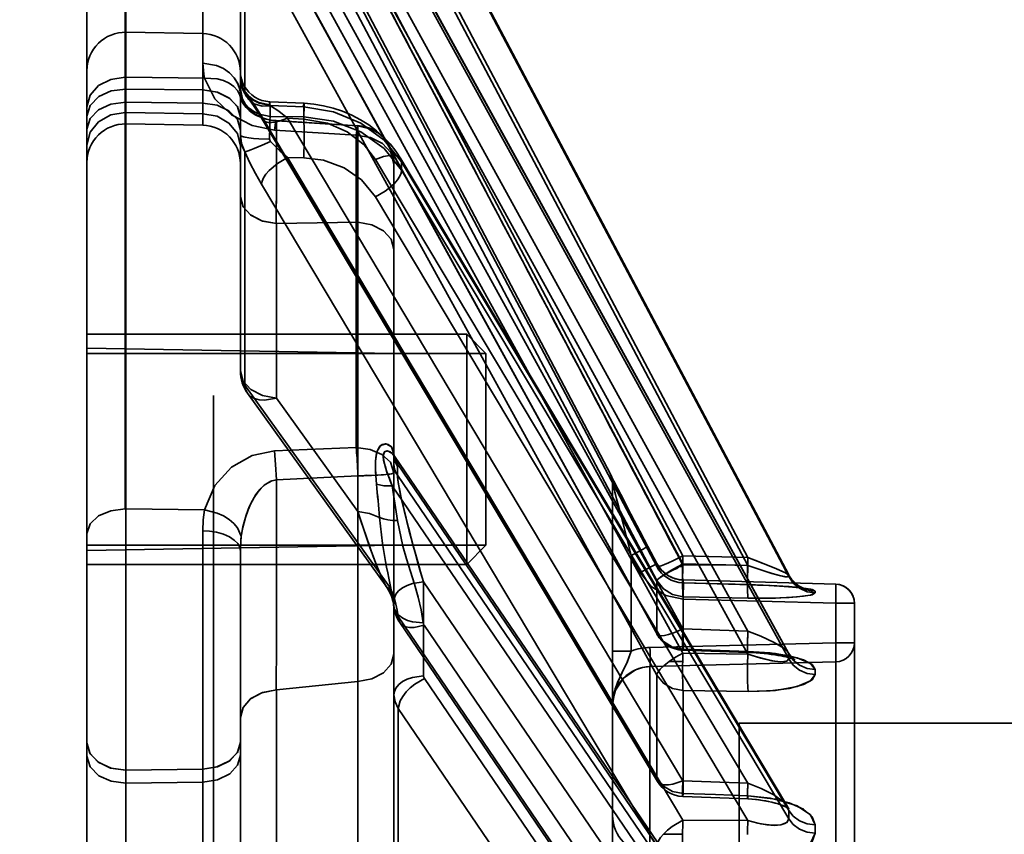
# Model space of a CAD drawing. Header units: millimetres. Extents: x -1465 to 393277, y -3788 to 454312.
# Tile 192 of 256: x 35711 to 35737, y 11097 to 11118. Entities that reach past the tile are written whole.
import ezdxf

# ---------------------------------------------------------------- set-up
doc = ezdxf.new("R2010")
doc.units = ezdxf.units.MM
doc.header["$XCLIPFRAME"] = 2
for name, color, linetype in [('AHU03-3-68634OBJ', 8, 'Continuous'), ('EC-MTR_250-0_7OBJ', 8, 'Continuous'), ('HEX_HEAD_SCR_M6X16OBJ', 8, 'Continuous')]:
    doc.layers.add(name, color=color, linetype=linetype)
picture_1 = doc.add_image_def('image3.bmp', size_in_pixel=(1540, 807))

msp = doc.modelspace()

# ---------------------------------------------------------------- linework, layer by layer
at = {"layer": 'AHU03-3-68634OBJ', "color": 8, "linetype": 'Continuous', "lineweight": 35, "ltscale": 100}
msp.add_line((35712.839, 10914.69), (35712.839, 11182.69), dxfattribs=at)
at = {"layer": 'EC-MTR_250-0_7OBJ', "color": 8, "linetype": 'Continuous', "lineweight": 35, "ltscale": 100}
for p, q in [((35713.839, 11105.121), (35713.839, 11125.035)), ((35713.857, 11105.121), (35713.857, 11125.035)), ((35715.857, 11115.118), (35715.857, 11125.08)), ((35726.482, 11106.028), (35716.954, 11124.13)), ((35712.839, 11124.095), (35712.839, 11099.02)), ((35716.839, 11115.332), (35716.839, 11124.077)), ((35718.069, 11123.385), (35728.369, 11103.899)), ((35717.311, 11123.251), (35727.69, 11103.619)), ((35717.389, 11123.106), (35727.689, 11103.621)), ((35718.069, 11123.171), (35728.369, 11103.686)), ((35717.389, 11122.738), (35727.689, 11103.253)), ((35731.126, 11103.405), (35721.039, 11122.477)), ((35721.039, 11122.477), (35731.127, 11103.401)), ((35721.04, 11122.429), (35731.127, 11103.356)), ((35720.36, 11122.196), (35730.062, 11103.851)), ((35720.36, 11121.994), (35730.062, 11103.649)), ((35717.389, 11120.615), (35727.689, 11101.877)), ((35717.396, 11120.588), (35727.696, 11101.852)), ((35718.069, 11120.728), (35728.369, 11101.991)), ((35716.954, 11115.985), (35716.954, 11120.384)), ((35718.069, 11120.096), (35728.369, 11101.359)), ((35717.389, 11119.524), (35727.689, 11100.788)), ((35720.36, 11119.573), (35730.062, 11101.934)), ((35731.117, 11101.379), (35721.033, 11119.713)), ((35721.04, 11119.684), (35731.127, 11101.344)), ((35721.04, 11119.55), (35731.127, 11101.21)), ((35720.36, 11118.975), (35730.062, 11101.335)), ((35715.857, 11117.509), (35713.857, 11117.544)), ((35715.857, 11116.039), (35715.858, 11117.509)), ((35713.857, 11116.372), (35715.902, 11116.345)), ((35715.857, 11116.039), (35713.857, 11116.064)), ((35713.857, 11115.724), (35715.857, 11115.699)), ((35717.602, 11115.734), (35718.5, 11115.692)), ((35713.857, 11115.451), (35715.857, 11115.421)), ((35717.611, 11115.639), (35718.49, 11115.598)), ((35717.611, 11115.352), (35717.611, 11115.639)), ((35718.49, 11115.339), (35718.49, 11115.598)), ((35713.857, 11115.153), (35715.857, 11115.118)), ((35716.839, 11114.992), (35716.839, 11115.332)), ((35717.389, 11115.359), (35727.689, 11098.09)), ((35717.409, 11115.282), (35727.71, 11098.015)), ((35717.611, 11115.352), (35718.49, 11115.339)), ((35719.903, 11115.108), (35717.772, 11115.24)), ((35717.776, 11115.236), (35719.903, 11115.108)), ((35718.069, 11115.302), (35718.49, 11115.282)), ((35718.069, 11115.302), (35728.369, 11098.034)), ((35716.839, 11108.716), (35716.839, 11114.992)), ((35717.729, 11114.995), (35719.857, 11114.865)), ((35719.857, 11106.723), (35719.857, 11114.865)), ((35716.954, 11108.347), (35716.954, 11114.426)), ((35721.019, 11114.247), (35720.889, 11114.444)), ((35718.069, 11114.276), (35718.49, 11114.27)), ((35718.069, 11114.276), (35728.369, 11097.008)), ((35720.36, 11114.226), (35730.062, 11097.97)), ((35720.839, 11106.522), (35720.839, 11114.113)), ((35731.096, 11097.362), (35721.019, 11114.246)), ((35721.04, 11114.165), (35731.127, 11097.263)), ((35721.04, 11113.947), (35721.04, 11114.165)), ((35721.04, 11113.947), (35731.127, 11097.045)), ((35717.389, 11113.588), (35727.689, 11096.322)), ((35720.36, 11113.255), (35730.062, 11096.998)), ((35719.903, 11112.592), (35717.777, 11112.557)), ((35717.777, 11112.557), (35719.903, 11112.592)), ((35719.902, 11105.05), (35719.903, 11112.592)), ((35717.777, 11108.01), (35717.777, 11112.557)), ((35720.839, 11109.172), (35712.839, 11109.312)), ((35716.954, 11108.347), (35720.724, 11103.091)), ((35716.139, 10981.556), (35716.139, 11108.076)), ((35717.027, 11108.133), (35720.652, 11103.081)), ((35719.902, 11105.049), (35717.777, 11108.01)), ((35717.729, 11106.631), (35719.857, 11106.723)), ((35720.839, 11106.529), (35720.839, 11106.526)), ((35720.841, 11106.522), (35720.839, 11106.527)), ((35720.839, 11106.285), (35720.839, 11106.522)), ((35720.854, 11106.497), (35720.845, 11106.512)), ((35731.057, 11091.513), (35720.854, 11106.498)), ((35720.839, 11096.256), (35720.839, 11106.285)), ((35720.929, 11106.293), (35731.127, 11091.316)), ((35720.931, 11106.234), (35720.931, 11105.997)), ((35717.776, 11105.881), (35719.903, 11105.985)), ((35720.931, 11105.997), (35731.127, 11091.023)), ((35726.482, 11106.028), (35726.482, 11106.019)), ((35726.496, 11105.989), (35726.496, 11105.99)), ((35726.507, 11105.967), (35726.501, 11105.979)), ((35726.524, 11105.932), (35726.507, 11105.967)), ((35726.575, 11105.832), (35726.524, 11105.932)), ((35720.795, 11105.723), (35730.062, 11092.112)), ((35726.539, 11105.795), (35726.539, 11101.417)), ((35726.681, 11105.626), (35726.568, 11105.847)), ((35726.827, 11105.345), (35726.671, 11105.645)), ((35726.89, 11105.223), (35726.827, 11105.345)), ((35726.958, 11105.092), (35726.89, 11105.223)), ((35713.857, 11105.121), (35715.902, 11105.098)), ((35713.857, 11095.561), (35713.857, 11105.121)), ((35727.016, 11104.981), (35726.958, 11105.092)), ((35726.972, 11105.065), (35726.958, 11105.092)), ((35727.092, 11104.834), (35727.016, 11104.981)), ((35727.174, 11104.678), (35727.092, 11104.834)), ((35727.28, 11104.476), (35727.174, 11104.678)), ((35715.857, 11104.553), (35715.857, 11057.533)), ((35727.415, 11104.219), (35727.28, 11104.476)), ((35727.298, 11104.441), (35727.28, 11104.476)), ((35720.839, 11104.172), (35712.839, 11104.033)), ((35727.689, 11103.696), (35727.415, 11104.219)), ((35727.689, 11103.696), (35727.456, 11104.141)), ((35727.689, 11103.696), (35727.456, 11104.14)), ((35716.839, 11104.021), (35716.839, 11099.044)), ((35727.026, 11103.908), (35727.26, 11103.463)), ((35727.026, 11101.417), (35727.026, 11103.908)), ((35730.062, 11103.851), (35728.369, 11103.899)), ((35727.738, 11103.616), (35727.689, 11103.696)), ((35727.689, 11103.621), (35727.689, 11103.696)), ((35727.796, 11103.541), (35727.737, 11103.617)), ((35728.368, 11103.622), (35728.251, 11103.622)), ((35728.369, 11103.686), (35730.062, 11103.649)), ((35727.26, 11103.463), (35727.259, 11103.464)), ((35727.863, 11103.474), (35727.795, 11103.543)), ((35727.936, 11103.416), (35727.862, 11103.475)), ((35728.017, 11103.365), (35727.936, 11103.416)), ((35731.198, 11103.292), (35731.16, 11103.347)), ((35720.653, 11103.08), (35720.701, 11103.005)), ((35721.611, 11103.216), (35730.062, 11090.805)), ((35721.611, 11100.769), (35721.611, 11103.216)), ((35727.689, 11101.877), (35727.689, 11103.253)), ((35728.193, 11103.295), (35728.102, 11103.325)), ((35728.284, 11103.276), (35728.191, 11103.295)), ((35728.377, 11103.268), (35728.283, 11103.276)), ((35728.375, 11103.193), (35730.15, 11103.142)), ((35728.376, 11103.194), (35728.376, 11103.267)), ((35730.069, 11103.146), (35728.376, 11103.194)), ((35732.353, 11103.159), (35728.377, 11103.268)), ((35728.377, 11103.268), (35732.353, 11103.159)), ((35730.15, 11103.142), (35730.311, 11103.137)), ((35730.311, 11103.137), (35730.466, 11103.131)), ((35730.466, 11103.131), (35730.613, 11103.124)), ((35730.613, 11103.124), (35730.753, 11103.117)), ((35730.685, 11103.121), (35730.82, 11103.113)), ((35730.754, 11103.117), (35730.885, 11103.109)), ((35730.821, 11103.113), (35730.948, 11103.105)), ((35730.886, 11103.109), (35731.008, 11103.101)), ((35731.122, 11103.093), (35731.176, 11103.088)), ((35731.226, 11103.084), (35731.274, 11103.08)), ((35731.274, 11103.08), (35731.32, 11103.075)), ((35731.458, 11103.079), (35731.419, 11103.1)), ((35731.491, 11103.064), (35731.458, 11103.079)), ((35732.353, 11050.821), (35732.353, 11103.159)), ((35720.7, 11103.006), (35720.743, 11102.925)), ((35728.376, 11101.464), (35728.376, 11102.829)), ((35730.069, 11102.793), (35728.376, 11102.829)), ((35728.376, 11102.829), (35730.069, 11102.793)), ((35731.361, 11103.071), (35731.4, 11103.066)), ((35731.4, 11103.066), (35731.436, 11103.062)), ((35731.436, 11103.062), (35731.468, 11103.057)), ((35731.468, 11103.057), (35731.495, 11103.053)), ((35731.517, 11103.054), (35731.491, 11103.064)), ((35731.535, 11103.048), (35731.517, 11103.054)), ((35728.376, 11102.768), (35732.353, 11102.66)), ((35732.353, 11102.66), (35732.839, 11102.66)), ((35732.839, 11050.842), (35732.839, 11102.66)), ((35720.947, 11102.313), (35727.689, 11092.404)), ((35720.993, 11102.158), (35727.736, 11092.25)), ((35721.627, 11102.089), (35728.369, 11092.182)), ((35730.062, 11101.934), (35728.369, 11101.991)), ((35727.513, 11101.511), (35732.353, 11101.633)), ((35732.353, 11101.633), (35732.839, 11101.633)), ((35727.026, 11101.417), (35726.539, 11101.417)), ((35726.539, 11101.417), (35726.539, 11100.012)), ((35730.062, 11101.335), (35728.369, 11101.359)), ((35728.37, 11101.438), (35730.063, 11101.38)), ((35730.069, 11101.407), (35728.376, 11101.464)), ((35730.28, 11101.369), (35730.385, 11101.361)), ((35730.485, 11101.352), (35730.582, 11101.342)), ((35727.513, 11101.012), (35732.353, 11101.133)), ((35732.353, 11101.133), (35727.513, 11101.012)), ((35728.011, 11101.141), (35728.365, 11101.141)), ((35731.268, 11101.202), (35731.246, 11101.22)), ((35727.513, 11096.131), (35727.513, 11101.012)), ((35727.689, 11098.09), (35727.689, 11100.788)), ((35719.903, 11100.626), (35717.777, 11100.403)), ((35717.777, 11100.403), (35719.903, 11100.626)), ((35719.902, 11093.083), (35719.903, 11100.626)), ((35721.635, 11100.697), (35728.369, 11090.8)), ((35717.777, 11095.856), (35717.777, 11100.403)), ((35728.376, 11097.707), (35728.376, 11100.384)), ((35730.069, 11100.36), (35728.376, 11100.384)), ((35728.376, 11100.384), (35730.069, 11100.36)), ((35726.539, 11100.012), (35726.539, 11050.676)), ((35720.954, 11099.919), (35727.689, 11090.025)), ((35720.954, 11093.162), (35720.954, 11099.919)), ((35729.839, 11099.54), (35788.339, 11099.54)), ((35729.839, 11099.54), (35729.839, 10997.84)), ((35712.839, 11098.679), (35712.839, 11099.02)), ((35716.839, 11099.044), (35716.839, 11098.704)), ((35712.839, 11098.679), (35712.839, 11058.919)), ((35716.839, 11098.704), (35716.839, 11085.044)), ((35713.857, 11098.313), (35715.857, 11098.337)), ((35715.857, 11097.997), (35713.857, 11097.973)), ((35730.062, 11097.97), (35728.369, 11098.034)), ((35728.367, 11097.625), (35730.059, 11097.56)), ((35731.116, 11097.332), (35731.095, 11097.363)), ((35731.132, 11097.314), (35731.116, 11097.333)), ((35730.062, 11096.998), (35728.369, 11097.008)), ((35727.863, 11096.644), (35728.363, 11096.644))]:
    msp.add_line(p, q, dxfattribs=at)
at = {"layer": 'EC-MTR_250-0_7OBJ', "color": 8, "linetype": 'Continuous', "lineweight": 35, "ltscale": 100, "flags": 128}
for points in [[(35715.857, 11116.742), (35716.22, 11116.678), (35716.396, 11116.598), (35716.553, 11116.489), (35716.679, 11116.354), (35716.771, 11116.204), (35716.823, 11116.048), (35716.839, 11115.895)], [(35715.857, 11116.742), (35715.868, 11116.552), (35715.902, 11116.345)], [(35715.902, 11116.345), (35715.882, 11116.45), (35715.857, 11116.741)], [(35716.839, 11115.895), (35716.823, 11116.048), (35716.771, 11116.203), (35716.679, 11116.354), (35716.553, 11116.488), (35716.396, 11116.598), (35716.22, 11116.678), (35715.857, 11116.741)], [(35717.602, 11115.733), (35717.501, 11115.744), (35717.402, 11115.768), (35717.307, 11115.804), (35717.218, 11115.852), (35717.135, 11115.911), (35717.06, 11115.98), (35716.995, 11116.057), (35716.94, 11116.143), (35716.897, 11116.234), (35716.865, 11116.331), (35716.846, 11116.431), (35716.839, 11116.531)], [(35713.839, 11116.373), (35713.462, 11116.316), (35713.143, 11116.156), (35712.92, 11115.907), (35712.839, 11115.604)], [(35713.839, 11116.372), (35713.462, 11116.315), (35713.144, 11116.155), (35712.92, 11115.907), (35712.839, 11115.604)], [(35715.902, 11116.345), (35716.234, 11116.332), (35716.396, 11116.289), (35716.543, 11116.22), (35716.667, 11116.13), (35716.763, 11116.022), (35716.827, 11115.904), (35716.862, 11115.781)], [(35717.729, 11114.995), (35717.145, 11115.112), (35716.606, 11115.389), (35716.171, 11115.807), (35715.902, 11116.345)], [(35716.839, 11116.372), (35716.844, 11116.285), (35716.857, 11116.198), (35716.879, 11116.113), (35716.911, 11116.028), (35716.951, 11115.947), (35716.999, 11115.869), (35717.056, 11115.796)], [(35716.839, 11116.372), (35716.844, 11116.285), (35716.857, 11116.198), (35716.879, 11116.113)], [(35716.839, 11116.372), (35716.867, 11116.179), (35716.954, 11115.985)], [(35716.839, 11116.372), (35716.893, 11116.114), (35716.963, 11115.989), (35717.06, 11115.876), (35717.181, 11115.782), (35717.317, 11115.713), (35717.601, 11115.653)], [(35716.839, 11116.344), (35716.893, 11116.089), (35716.965, 11115.965), (35717.064, 11115.854), (35717.187, 11115.763), (35717.325, 11115.695), (35717.611, 11115.639)], [(35713.857, 11116.064), (35713.474, 11116.015), (35713.15, 11115.869), (35712.922, 11115.638), (35712.839, 11115.357)], [(35716.839, 11115.332), (35716.767, 11115.597), (35716.563, 11115.82), (35716.244, 11115.979), (35715.857, 11116.039)], [(35715.857, 11116.039), (35716.23, 11115.983), (35716.542, 11115.835), (35716.761, 11115.607), (35716.839, 11115.332)], [(35717.611, 11115.352), (35717.325, 11115.408), (35717.187, 11115.475), (35717.064, 11115.567), (35716.965, 11115.678), (35716.893, 11115.802), (35716.839, 11116.057)], [(35716.911, 11116.028), (35716.951, 11115.947), (35716.999, 11115.869), (35717.056, 11115.796)], [(35716.954, 11115.985), (35717.086, 11115.819), (35717.232, 11115.609), (35717.389, 11115.359)], [(35716.954, 11115.985), (35717.043, 11115.812), (35717.199, 11115.681), (35717.404, 11115.618), (35717.624, 11115.626)], [(35713.857, 11115.724), (35713.462, 11115.672), (35713.143, 11115.524), (35712.92, 11115.295), (35712.839, 11115.017)], [(35715.857, 11115.699), (35716.23, 11115.643), (35716.542, 11115.495), (35716.761, 11115.267), (35716.839, 11114.992)], [(35716.862, 11115.781), (35716.845, 11115.843), (35716.839, 11115.895)], [(35716.849, 11115.839), (35716.844, 11115.859), (35716.841, 11115.875), (35716.84, 11115.886)], [(35717.687, 11115.248), (35717.603, 11115.261), (35717.521, 11115.28), (35717.443, 11115.304), (35717.369, 11115.332), (35717.301, 11115.364), (35717.237, 11115.399), (35717.177, 11115.437), (35717.123, 11115.477), (35717.073, 11115.519), (35717.028, 11115.562), (35716.987, 11115.605), (35716.951, 11115.65), (35716.92, 11115.693), (35716.894, 11115.736), (35716.873, 11115.775), (35716.859, 11115.81), (35716.85, 11115.838)], [(35717.772, 11115.24), (35717.682, 11115.248), (35717.594, 11115.263), (35717.509, 11115.283), (35717.429, 11115.309), (35717.353, 11115.339), (35717.283, 11115.373), (35717.22, 11115.409), (35717.161, 11115.448), (35717.108, 11115.489), (35717.06, 11115.531), (35717.016, 11115.574), (35716.977, 11115.617), (35716.943, 11115.66), (35716.914, 11115.702), (35716.89, 11115.742), (35716.871, 11115.78), (35716.858, 11115.812)], [(35716.862, 11115.781), (35716.903, 11115.693), (35716.989, 11115.58), (35717.071, 11115.503), (35717.145, 11115.447), (35717.245, 11115.386), (35717.346, 11115.337), (35717.461, 11115.294), (35717.633, 11115.252), (35717.776, 11115.236)], [(35717.057, 11115.795), (35717.092, 11115.753), (35717.133, 11115.699), (35717.181, 11115.635)], [(35717.601, 11115.653), (35717.6, 11115.688), (35717.6, 11115.702), (35717.6, 11115.713), (35717.601, 11115.728)], [(35717.624, 11115.626), (35717.607, 11115.64), (35717.601, 11115.653)], [(35717.602, 11115.733), (35717.605, 11115.72), (35717.606, 11115.709), (35717.607, 11115.696), (35717.608, 11115.68), (35717.611, 11115.639)], [(35717.611, 11115.639), (35717.608, 11115.68), (35717.607, 11115.696), (35717.606, 11115.709), (35717.605, 11115.72), (35717.603, 11115.732)], [(35718.49, 11115.282), (35718.493, 11115.364), (35718.496, 11115.441), (35718.498, 11115.512), (35718.5, 11115.574), (35718.501, 11115.601), (35718.501, 11115.625), (35718.501, 11115.645), (35718.501, 11115.662), (35718.501, 11115.675), (35718.501, 11115.688), (35718.471, 11115.612)], [(35718.5, 11115.692), (35718.497, 11115.677), (35718.496, 11115.666), (35718.494, 11115.653), (35718.493, 11115.636), (35718.49, 11115.598)], [(35719.006, 11115.628), (35718.754, 11115.67), (35718.5, 11115.692)], [(35713.839, 11115.451), (35713.462, 11115.388), (35713.143, 11115.212), (35712.92, 11114.937), (35712.839, 11114.603)], [(35715.857, 11115.421), (35716.23, 11115.354), (35716.542, 11115.176), (35716.761, 11114.903), (35716.839, 11114.574)], [(35717.181, 11115.635), (35717.232, 11115.561), (35717.288, 11115.477), (35717.347, 11115.384), (35717.41, 11115.282)], [(35717.624, 11115.626), (35717.838, 11115.483), (35718.069, 11115.302)], [(35718.069, 11115.302), (35717.838, 11115.483), (35717.624, 11115.626)], [(35721.04, 11114.165), (35720.582, 11114.734), (35719.979, 11115.176), (35719.268, 11115.472), (35718.49, 11115.598)], [(35720.889, 11114.444), (35720.74, 11114.632), (35720.571, 11114.811), (35720.384, 11114.977), (35720.182, 11115.128), (35719.966, 11115.264), (35719.739, 11115.383), (35719.501, 11115.484), (35719.256, 11115.565), (35719.006, 11115.628)], [(35717.389, 11115.359), (35717.39, 11115.338), (35717.41, 11115.282)], [(35717.41, 11115.282), (35717.446, 11115.241), (35717.499, 11115.212), (35717.567, 11115.196), (35717.65, 11115.192), (35717.743, 11115.201), (35717.846, 11115.223), (35718.069, 11115.302)], [(35717.611, 11115.352), (35717.606, 11115.243), (35717.602, 11115.103), (35717.601, 11114.755)], [(35717.772, 11115.24), (35717.763, 11115.224), (35717.758, 11115.205), (35717.753, 11115.177), (35717.748, 11115.142), (35717.742, 11115.1), (35717.729, 11114.995)], [(35717.776, 11115.236), (35717.762, 11115.218), (35717.756, 11115.192), (35717.75, 11115.156), (35717.743, 11115.11), (35717.736, 11115.056), (35717.729, 11114.995)], [(35717.774, 11112.557), (35717.777, 11113.594), (35717.777, 11114.433), (35717.777, 11114.956), (35717.776, 11115.236)], [(35717.776, 11115.236), (35717.776, 11115.156), (35717.776, 11115.03), (35717.777, 11114.86), (35717.777, 11114.645), (35717.777, 11114.396), (35717.778, 11114.23), (35717.777, 11113.861), (35717.776, 11113.363), (35717.775, 11112.941), (35717.774, 11112.557)], [(35718.49, 11115.339), (35718.496, 11115.222), (35718.5, 11115.057), (35718.501, 11114.853), (35718.5, 11114.634)], [(35718.49, 11115.339), (35719.268, 11115.23), (35719.979, 11114.947), (35720.582, 11114.513), (35721.04, 11113.947)], [(35718.49, 11115.282), (35719.106, 11115.176), (35719.621, 11114.95), (35720.062, 11114.609), (35720.36, 11114.226)], [(35719.903, 11115.108), (35719.892, 11115.097), (35719.883, 11115.061), (35719.877, 11115.025), (35719.871, 11114.98), (35719.864, 11114.927), (35719.857, 11114.865)], [(35719.903, 11115.108), (35719.892, 11115.097), (35719.883, 11115.061), (35719.877, 11115.025), (35719.871, 11114.98), (35719.864, 11114.927), (35719.857, 11114.865)], [(35719.903, 11112.592), (35719.903, 11113.048), (35719.903, 11113.561), (35719.902, 11114.094), (35719.903, 11114.332), (35719.903, 11114.58), (35719.903, 11114.847), (35719.903, 11115.035), (35719.903, 11115.108)], [(35720.839, 11114.113), (35720.775, 11114.466), (35720.688, 11114.639), (35720.568, 11114.796), (35720.419, 11114.925), (35720.251, 11115.022), (35719.903, 11115.108)], [(35720.839, 11114.113), (35720.775, 11114.466), (35720.688, 11114.639), (35720.568, 11114.796), (35720.419, 11114.925), (35720.251, 11115.022), (35719.903, 11115.108)], [(35716.839, 11114.864), (35716.867, 11114.643), (35716.954, 11114.426)], [(35717.601, 11114.755), (35717.317, 11114.764), (35717.181, 11114.775), (35717.06, 11114.789), (35716.963, 11114.806), (35716.924, 11114.815), (35716.893, 11114.825), (35716.869, 11114.834), (35716.852, 11114.844), (35716.839, 11114.864)], [(35717.624, 11114.699), (35717.404, 11114.603), (35717.199, 11114.517), (35717.113, 11114.482), (35717.043, 11114.456), (35716.99, 11114.437), (35716.954, 11114.426)], [(35717.624, 11114.699), (35717.611, 11114.717), (35717.604, 11114.735), (35717.601, 11114.755)], [(35718.069, 11114.276), (35717.866, 11114.453), (35717.673, 11114.646)], [(35717.673, 11114.646), (35717.866, 11114.453), (35718.069, 11114.276)], [(35719.857, 11114.865), (35720.23, 11114.805), (35720.542, 11114.648), (35720.761, 11114.406), (35720.839, 11114.113)], [(35717.389, 11113.588), (35717.232, 11113.864), (35717.087, 11114.144), (35716.954, 11114.426)], [(35718.069, 11114.276), (35717.808, 11114.123), (35717.589, 11113.939), (35717.505, 11113.845), (35717.442, 11113.752), (35717.403, 11113.666), (35717.389, 11113.588)], [(35720.36, 11113.255), (35719.994, 11113.7), (35719.545, 11114.009), (35719.009, 11114.206), (35718.49, 11114.27)], [(35721.019, 11114.246), (35720.983, 11114.287), (35720.929, 11114.316), (35720.858, 11114.333), (35720.772, 11114.336), (35720.674, 11114.325), (35720.57, 11114.302), (35720.36, 11114.226)], [(35721.04, 11114.165), (35721.035, 11114.208), (35721.019, 11114.246)], [(35720.36, 11113.255), (35720.613, 11113.403), (35720.735, 11113.495), (35720.843, 11113.594), (35720.93, 11113.694), (35720.993, 11113.79), (35721.029, 11113.875), (35721.04, 11113.947)], [(35716.839, 11113.252), (35716.908, 11112.998), (35717.099, 11112.783), (35717.4, 11112.626), (35717.777, 11112.557)], [(35717.777, 11112.557), (35717.412, 11112.622), (35717.11, 11112.776), (35716.909, 11112.996), (35716.839, 11113.252)], [(35719.903, 11112.592), (35720.266, 11112.526), (35720.569, 11112.371), (35720.769, 11112.15), (35720.839, 11111.89)], [(35719.903, 11112.592), (35720.266, 11112.526), (35720.569, 11112.371), (35720.769, 11112.149), (35720.839, 11111.89)], [(35716.954, 11108.347), (35716.893, 11108.46), (35716.854, 11108.581), (35716.839, 11108.716)], [(35717.777, 11108.01), (35717.414, 11108.076), (35717.112, 11108.23), (35716.911, 11108.454), (35716.839, 11108.716)], [(35716.954, 11108.347), (35716.891, 11108.465), (35716.852, 11108.588), (35716.839, 11108.716)], [(35716.839, 11108.716), (35716.911, 11108.453), (35717.112, 11108.23), (35717.414, 11108.076), (35717.777, 11108.01)], [(35716.954, 11108.347), (35716.976, 11108.232), (35717.026, 11108.133), (35717.103, 11108.054), (35717.205, 11107.996), (35717.327, 11107.962), (35717.467, 11107.953), (35717.777, 11108.01)], [(35717.777, 11108.01), (35717.467, 11107.953), (35717.327, 11107.962), (35717.205, 11107.996), (35717.103, 11108.054), (35717.026, 11108.133), (35716.976, 11108.232), (35716.954, 11108.347)], [(35719.857, 11106.723), (35720.222, 11106.673), (35720.529, 11106.541), (35720.75, 11106.335), (35720.839, 11106.064)], [(35719.903, 11105.985), (35719.902, 11106.02), (35719.9, 11106.051), (35719.899, 11106.085), (35719.897, 11106.122), (35719.895, 11106.162), (35719.893, 11106.201), (35719.891, 11106.243), (35719.889, 11106.289), (35719.886, 11106.339), (35719.882, 11106.394), (35719.879, 11106.453), (35719.874, 11106.515), (35719.869, 11106.582), (35719.863, 11106.651), (35719.857, 11106.723)], [(35720.386, 11105.767), (35720.367, 11105.989), (35720.357, 11106.188), (35720.359, 11106.365), (35720.376, 11106.518), (35720.41, 11106.644), (35720.461, 11106.738), (35720.531, 11106.796), (35720.612, 11106.818), (35720.694, 11106.801), (35720.766, 11106.747), (35720.816, 11106.662), (35720.838, 11106.554)], [(35720.838, 11106.554), (35720.775, 11106.735), (35720.641, 11106.816), (35720.491, 11106.77), (35720.395, 11106.604), (35720.359, 11106.364), (35720.361, 11106.099), (35720.386, 11105.767)], [(35715.902, 11105.098), (35716.171, 11105.731), (35716.609, 11106.21), (35717.15, 11106.514), (35717.729, 11106.631)], [(35717.776, 11105.881), (35717.756, 11106.281), (35717.729, 11106.631)], [(35720.929, 11106.293), (35720.867, 11106.476), (35720.794, 11106.567), (35720.743, 11106.605), (35720.651, 11106.632), (35720.598, 11106.612), (35720.567, 11106.552), (35720.561, 11106.475), (35720.571, 11106.387), (35720.593, 11106.291), (35720.613, 11106.222), (35720.657, 11106.085), (35720.695, 11105.978), (35720.742, 11105.856), (35720.795, 11105.723)], [(35720.929, 11106.293), (35720.853, 11106.498), (35720.771, 11106.586), (35720.675, 11106.631), (35720.598, 11106.612), (35720.561, 11106.503), (35720.573, 11106.382), (35720.608, 11106.239), (35720.659, 11106.08), (35720.721, 11105.91), (35720.795, 11105.723)], [(35720.929, 11106.293), (35720.861, 11106.419), (35720.838, 11106.554)], [(35720.838, 11106.554), (35720.861, 11106.42), (35720.929, 11106.293)], [(35720.839, 11106.522), (35720.839, 11106.542), (35720.838, 11106.554)], [(35720.839, 11106.522), (35720.85, 11106.423), (35720.881, 11106.326), (35720.931, 11106.234)], [(35720.845, 11106.512), (35720.841, 11106.523)], [(35720.839, 11106.285), (35720.845, 11106.212), (35720.863, 11106.137), (35720.892, 11106.065), (35720.931, 11105.997)], [(35720.931, 11105.997), (35720.892, 11106.065), (35720.862, 11106.138), (35720.845, 11106.212), (35720.839, 11106.285)], [(35720.929, 11106.293), (35720.931, 11106.273), (35720.931, 11106.253), (35720.931, 11106.234)], [(35719.903, 11105.985), (35719.903, 11105.246), (35719.903, 11104.207), (35719.903, 11103.367), (35719.902, 11102.851), (35719.903, 11102.024), (35719.903, 11101.189), (35719.903, 11100.626)], [(35719.903, 11105.985), (35720.011, 11105.975), (35720.132, 11105.996), (35720.254, 11105.993), (35720.381, 11105.997), (35720.508, 11106.005), (35720.629, 11106.015), (35720.734, 11106.028), (35720.81, 11106.044), (35720.839, 11106.064)], [(35720.839, 11106.064), (35720.824, 11106.05), (35720.775, 11106.036), (35720.688, 11106.022), (35720.568, 11106.01), (35720.419, 11105.999), (35720.251, 11105.992), (35720.076, 11105.987), (35719.903, 11105.985)], [(35721.611, 11103.216), (35721.535, 11103.476), (35721.465, 11103.719), (35721.4, 11103.946), (35721.342, 11104.158), (35721.289, 11104.356), (35721.24, 11104.541), (35721.196, 11104.713), (35721.156, 11104.874), (35721.12, 11105.024), (35721.086, 11105.163), (35721.055, 11105.292), (35721.028, 11105.412), (35721.003, 11105.524), (35720.982, 11105.627), (35720.964, 11105.723), (35720.949, 11105.811), (35720.939, 11105.888), (35720.933, 11105.95), (35720.931, 11105.997)], [(35721.611, 11103.216), (35721.534, 11103.482), (35721.46, 11103.739), (35721.391, 11103.985), (35721.328, 11104.216), (35721.27, 11104.432), (35721.216, 11104.639), (35721.155, 11104.879), (35721.106, 11105.08), (35721.068, 11105.239), (35721.04, 11105.363), (35721.02, 11105.456), (35720.99, 11105.599), (35720.959, 11105.763), (35720.94, 11105.887), (35720.931, 11105.997)], [(35726.482, 11106.019), (35726.489, 11106.003), (35726.494, 11105.993), (35726.5, 11105.98), (35726.508, 11105.965), (35726.526, 11105.929), (35726.536, 11105.909), (35726.547, 11105.887), (35726.572, 11105.838), (35726.599, 11105.786), (35726.627, 11105.73), (35726.687, 11105.614), (35726.751, 11105.492), (35726.817, 11105.364), (35726.885, 11105.233), (35727.024, 11104.964), (35727.167, 11104.691), (35727.456, 11104.141)], [(35727.456, 11104.141), (35727.239, 11104.553), (35727.052, 11104.912), (35726.889, 11105.226), (35726.728, 11105.536), (35726.605, 11105.774), (35726.514, 11105.952), (35726.482, 11106.019)], [(35726.501, 11105.979), (35726.496, 11105.989)], [(35726.498, 11105.985), (35726.505, 11105.967), (35726.51, 11105.954), (35726.515, 11105.94), (35726.52, 11105.924), (35726.525, 11105.906), (35726.529, 11105.888), (35726.532, 11105.869), (35726.535, 11105.849), (35726.538, 11105.829), (35726.539, 11105.808), (35726.539, 11105.786)], [(35717.776, 11105.881), (35717.659, 11105.855), (35717.482, 11105.755), (35717.381, 11105.663), (35717.29, 11105.556), (35717.199, 11105.421), (35717.111, 11105.261), (35717.04, 11105.098), (35716.968, 11104.896), (35716.901, 11104.638), (35716.862, 11104.407)], [(35716.862, 11104.407), (35716.903, 11104.65), (35716.989, 11104.961), (35717.071, 11105.173), (35717.145, 11105.326), (35717.245, 11105.493), (35717.346, 11105.625), (35717.461, 11105.738), (35717.633, 11105.846), (35717.776, 11105.881)], [(35717.774, 11100.403), (35717.775, 11100.788), (35717.776, 11101.277), (35717.777, 11101.976), (35717.778, 11102.602), (35717.777, 11102.905), (35717.778, 11103.459), (35717.778, 11104.049), (35717.777, 11104.652), (35717.776, 11105.263), (35717.776, 11105.881)], [(35720.386, 11105.767), (35720.58, 11105.726), (35720.795, 11105.723)], [(35720.795, 11105.723), (35720.58, 11105.726), (35720.386, 11105.767)], [(35727.026, 11103.908), (35726.882, 11104.46), (35726.741, 11104.999), (35726.674, 11105.259), (35726.642, 11105.382), (35726.612, 11105.498), (35726.598, 11105.553), (35726.585, 11105.605), (35726.572, 11105.653), (35726.561, 11105.696), (35726.552, 11105.732), (35726.545, 11105.76), (35726.543, 11105.771), (35726.541, 11105.785), (35726.535, 11105.45)], [(35726.538, 11105.829), (35726.539, 11105.808), (35726.539, 11105.786)], [(35713.839, 11105.121), (35713.462, 11105.074), (35713.143, 11104.94), (35712.92, 11104.733), (35712.839, 11104.481)], [(35713.839, 11105.12), (35713.462, 11105.073), (35713.144, 11104.94), (35712.92, 11104.732), (35712.839, 11104.48)], [(35715.902, 11105.098), (35715.868, 11104.833), (35715.857, 11104.553)], [(35715.857, 11104.553), (35715.868, 11104.833), (35715.902, 11105.098)], [(35715.902, 11105.098), (35716.234, 11105.012), (35716.396, 11104.938), (35716.543, 11104.848), (35716.667, 11104.743), (35716.763, 11104.631), (35716.862, 11104.407)], [(35719.902, 11105.05), (35719.98, 11104.809), (35720.114, 11104.408), (35720.22, 11104.103), (35720.302, 11103.88), (35720.377, 11103.681), (35720.453, 11103.491), (35720.512, 11103.35), (35720.567, 11103.234), (35720.622, 11103.128), (35720.668, 11103.061), (35720.705, 11103.037), (35720.724, 11103.091)], [(35720.462, 11104.897), (35720.202, 11105.003), (35719.902, 11105.05)], [(35720.724, 11103.091), (35720.704, 11103.037), (35720.666, 11103.062), (35720.62, 11103.131), (35720.563, 11103.241), (35720.509, 11103.358), (35720.448, 11103.502), (35720.372, 11103.695), (35720.298, 11103.891), (35720.216, 11104.116), (35720.108, 11104.426), (35719.978, 11104.816), (35719.902, 11105.05)], [(35720.835, 11102.595), (35720.808, 11102.81), (35720.763, 11103.051), (35720.708, 11103.316), (35720.679, 11103.457), (35720.65, 11103.602), (35720.621, 11103.752), (35720.593, 11103.905), (35720.54, 11104.223), (35720.462, 11104.897)], [(35720.462, 11104.897), (35720.566, 11104.86), (35720.683, 11104.834), (35720.806, 11104.821), (35720.932, 11104.822)], [(35720.931, 11104.822), (35721.071, 11104.152), (35721.166, 11103.819), (35721.217, 11103.653), (35721.269, 11103.487), (35721.321, 11103.321), (35721.374, 11103.155), (35721.473, 11102.822), (35721.553, 11102.488), (35721.602, 11102.151)], [(35721.603, 11102.151), (35721.554, 11102.488), (35721.473, 11102.822), (35721.374, 11103.155), (35721.322, 11103.321), (35721.269, 11103.487), (35721.217, 11103.653), (35721.166, 11103.82), (35721.071, 11104.153), (35720.931, 11104.822)], [(35715.857, 11104.553), (35716.037, 11104.542), (35716.22, 11104.513), (35716.396, 11104.463), (35716.553, 11104.394), (35716.679, 11104.309), (35716.771, 11104.215), (35716.823, 11104.117), (35716.839, 11104.021)], [(35716.839, 11104.021), (35716.823, 11104.117), (35716.771, 11104.215), (35716.679, 11104.309), (35716.553, 11104.394), (35716.396, 11104.463), (35716.22, 11104.513), (35716.037, 11104.543), (35715.857, 11104.553)], [(35716.862, 11104.407), (35716.852, 11104.314), (35716.839, 11104.021)], [(35716.839, 11104.021), (35716.841, 11104.121), (35716.862, 11104.407)], [(35727.456, 11104.141), (35727.442, 11104.131), (35727.429, 11104.124), (35727.411, 11104.114), (35727.39, 11104.102), (35727.334, 11104.072), (35727.266, 11104.035), (35727.188, 11103.993), (35727.106, 11103.95), (35727.026, 11103.908)], [(35727.689, 11103.621), (35727.698, 11103.614), (35727.721, 11103.615), (35727.744, 11103.62), (35727.772, 11103.628), (35727.807, 11103.64), (35727.846, 11103.655), (35727.891, 11103.672), (35727.993, 11103.716), (35728.11, 11103.77), (35728.369, 11103.899)], [(35728.369, 11103.899), (35728.364, 11103.615), (35728.363, 11103.386), (35728.368, 11103.235), (35728.376, 11103.194)], [(35728.369, 11103.899), (35728.365, 11103.712), (35728.363, 11103.524), (35728.364, 11103.355), (35728.368, 11103.232), (35728.376, 11103.194)], [(35730.062, 11103.851), (35730.059, 11103.712), (35730.057, 11103.574), (35730.056, 11103.444), (35730.056, 11103.384), (35730.056, 11103.33), (35730.057, 11103.282), (35730.058, 11103.241), (35730.059, 11103.207), (35730.061, 11103.181), (35730.062, 11103.162), (35730.064, 11103.149), (35730.069, 11103.169)], [(35730.062, 11103.851), (35730.059, 11103.712), (35730.057, 11103.574), (35730.056, 11103.444), (35730.056, 11103.384), (35730.056, 11103.33), (35730.057, 11103.282), (35730.058, 11103.241), (35730.059, 11103.207), (35730.061, 11103.181), (35730.062, 11103.162), (35730.064, 11103.149), (35730.069, 11103.169)], [(35731.126, 11103.405), (35731.028, 11103.465), (35730.796, 11103.567), (35730.462, 11103.7), (35730.062, 11103.851)], [(35731.126, 11103.405), (35731.07, 11103.444), (35731.005, 11103.476), (35730.808, 11103.562), (35730.618, 11103.639), (35730.356, 11103.741), (35730.062, 11103.851)], [(35727.26, 11103.463), (35727.34, 11103.506), (35727.421, 11103.549), (35727.499, 11103.59), (35727.568, 11103.628), (35727.623, 11103.658), (35727.645, 11103.67), (35727.662, 11103.679), (35727.675, 11103.687), (35727.684, 11103.692), (35727.691, 11103.707)], [(35727.689, 11103.696), (35727.813, 11103.523), (35727.975, 11103.389), (35728.167, 11103.302), (35728.376, 11103.267)], [(35728.369, 11103.654), (35728.315, 11103.648), (35728.266, 11103.609), (35728.213, 11103.566), (35728.145, 11103.542), (35728.077, 11103.506), (35728.006, 11103.468), (35727.936, 11103.429), (35727.866, 11103.388), (35727.802, 11103.348), (35727.745, 11103.309), (35727.705, 11103.276), (35727.689, 11103.253)], [(35728.251, 11103.622), (35728.137, 11103.559), (35728.03, 11103.497), (35727.934, 11103.439), (35727.851, 11103.386), (35727.783, 11103.34), (35727.733, 11103.301), (35727.715, 11103.286), (35727.701, 11103.272), (35727.693, 11103.261)], [(35728.376, 11102.829), (35728.372, 11102.856), (35728.369, 11102.896), (35728.367, 11102.943), (35728.365, 11102.995), (35728.364, 11103.049), (35728.364, 11103.102), (35728.363, 11103.155), (35728.363, 11103.205), (35728.363, 11103.253), (35728.363, 11103.299), (35728.364, 11103.341), (35728.364, 11103.38), (35728.364, 11103.415), (35728.365, 11103.448), (35728.365, 11103.478), (35728.366, 11103.507), (35728.366, 11103.536), (35728.367, 11103.567), (35728.367, 11103.598), (35728.368, 11103.627), (35728.369, 11103.654)], [(35730.062, 11103.649), (35729.489, 11103.661), (35728.924, 11103.664), (35728.369, 11103.655)], [(35730.062, 11103.649), (35730.326, 11103.556), (35730.559, 11103.48), (35730.759, 11103.419), (35730.92, 11103.377), (35731.031, 11103.354), (35731.091, 11103.346), (35731.127, 11103.356)], [(35730.062, 11103.649), (35730.398, 11103.532), (35730.691, 11103.439), (35730.926, 11103.376), (35731.075, 11103.348), (35731.127, 11103.356)], [(35727.26, 11103.463), (35727.541, 11103.102), (35727.928, 11102.861), (35728.377, 11102.768)], [(35728.103, 11103.325), (35728.017, 11103.366), (35727.936, 11103.416)], [(35730.06, 11103.586), (35730.056, 11103.31), (35730.056, 11103.177), (35730.056, 11103.055), (35730.058, 11102.953), (35730.061, 11102.875), (35730.065, 11102.822), (35730.069, 11102.793)], [(35731.419, 11103.099), (35731.376, 11103.127), (35731.33, 11103.16), (35731.284, 11103.199), (35731.24, 11103.243), (35731.199, 11103.292), (35731.16, 11103.346), (35731.126, 11103.405)], [(35731.127, 11103.401), (35731.127, 11103.39), (35731.127, 11103.356)], [(35731.127, 11103.401), (35731.127, 11103.39), (35731.127, 11103.355)], [(35731.127, 11103.356), (35731.247, 11103.187), (35731.413, 11103.051), (35731.609, 11102.963), (35731.814, 11102.931)], [(35720.724, 11103.091), (35720.73, 11103.052), (35720.74, 11103.01), (35720.752, 11102.964), (35720.766, 11102.914), (35720.78, 11102.862), (35720.794, 11102.809), (35720.807, 11102.755), (35720.819, 11102.701), (35720.828, 11102.647), (35720.835, 11102.596)], [(35720.724, 11103.091), (35720.783, 11102.968), (35720.843, 11102.803), (35720.89, 11102.637), (35720.923, 11102.481), (35720.947, 11102.313)], [(35720.835, 11102.596), (35720.816, 11102.715), (35720.782, 11102.847), (35720.745, 11102.977), (35720.724, 11103.091)], [(35721.611, 11103.216), (35721.323, 11103.176), (35721.185, 11103.128), (35721.062, 11103.063), (35720.963, 11102.984), (35720.892, 11102.897), (35720.852, 11102.807), (35720.839, 11102.72)], [(35720.839, 11102.72), (35720.852, 11102.807), (35720.891, 11102.896), (35720.962, 11102.984), (35721.061, 11103.063), (35721.184, 11103.128), (35721.323, 11103.176), (35721.611, 11103.216)], [(35728.376, 11102.829), (35728.096, 11102.888), (35727.861, 11103.034), (35727.689, 11103.253)], [(35728.376, 11102.768), (35728.379, 11102.861), (35728.38, 11102.955), (35728.382, 11103.047), (35728.382, 11103.128), (35728.382, 11103.162), (35728.382, 11103.192), (35728.381, 11103.218), (35728.38, 11103.238), (35728.38, 11103.252), (35728.376, 11103.268)], [(35730.069, 11103.146), (35730.649, 11103.124), (35731.14, 11103.095), (35731.513, 11103.059), (35731.74, 11103.018), (35731.814, 11102.976)], [(35731.814, 11102.976), (35731.698, 11103.028), (35731.344, 11103.077), (35730.78, 11103.118), (35730.069, 11103.146)], [(35730.948, 11103.105), (35731.067, 11103.097), (35731.122, 11103.093)], [(35731.009, 11103.101), (35731.067, 11103.097), (35731.123, 11103.093)], [(35731.176, 11103.089), (35731.227, 11103.084), (35731.275, 11103.08)], [(35731.319, 11103.075), (35731.362, 11103.071), (35731.401, 11103.066)], [(35732.82, 11102.799), (35732.796, 11102.864), (35732.763, 11102.926), (35732.721, 11102.982), (35732.672, 11103.033), (35732.617, 11103.075), (35732.556, 11103.11), (35732.491, 11103.136), (35732.423, 11103.153), (35732.353, 11103.159)], [(35732.353, 11103.159), (35732.356, 11103.142), (35732.357, 11103.127), (35732.357, 11103.107), (35732.358, 11103.082), (35732.358, 11103.02), (35732.358, 11102.943), (35732.357, 11102.855), (35732.355, 11102.759), (35732.353, 11102.66)], [(35732.353, 11102.66), (35732.355, 11102.759), (35732.357, 11102.855), (35732.358, 11102.943), (35732.358, 11103.02), (35732.358, 11103.082), (35732.357, 11103.107), (35732.357, 11103.127), (35732.356, 11103.142), (35732.355, 11103.153)], [(35720.742, 11102.928), (35720.778, 11102.842), (35720.806, 11102.756), (35720.825, 11102.669)], [(35720.777, 11102.846), (35720.804, 11102.762), (35720.823, 11102.678)], [(35731.814, 11102.931), (35731.698, 11102.874), (35731.344, 11102.825), (35730.78, 11102.794), (35730.069, 11102.793)], [(35730.069, 11102.793), (35730.649, 11102.791), (35731.14, 11102.809), (35731.513, 11102.843), (35731.74, 11102.885), (35731.814, 11102.931)], [(35731.495, 11103.053), (35731.517, 11103.05), (35731.534, 11103.047), (35731.545, 11103.044), (35731.535, 11103.048)], [(35731.814, 11102.931), (35731.814, 11102.943), (35731.814, 11102.976)], [(35720.825, 11102.666), (35720.829, 11102.641), (35720.833, 11102.615), (35720.836, 11102.589)], [(35720.947, 11102.313), (35720.891, 11102.403), (35720.853, 11102.498), (35720.835, 11102.596)], [(35721.604, 11102.151), (35721.328, 11102.176), (35721.195, 11102.215), (35721.076, 11102.27), (35720.977, 11102.341), (35720.903, 11102.422), (35720.856, 11102.508), (35720.835, 11102.596)], [(35720.836, 11102.589), (35720.847, 11102.513), (35720.864, 11102.438), (35720.887, 11102.364), (35720.917, 11102.293), (35720.952, 11102.224), (35720.993, 11102.158)], [(35732.839, 11102.66), (35732.834, 11102.73), (35732.82, 11102.799)], [(35720.947, 11102.313), (35720.961, 11102.224), (35721, 11102.148), (35721.063, 11102.088), (35721.147, 11102.047), (35721.25, 11102.027), (35721.366, 11102.027), (35721.627, 11102.089)], [(35721.627, 11102.089), (35721.615, 11102.109), (35721.608, 11102.13), (35721.604, 11102.151)], [(35727.689, 11101.877), (35727.694, 11101.857), (35727.704, 11101.841), (35727.744, 11101.819), (35727.772, 11101.813), (35727.807, 11101.812), (35727.891, 11101.82), (35727.993, 11101.843), (35728.11, 11101.88), (35728.237, 11101.93), (35728.369, 11101.991)], [(35728.376, 11101.464), (35728.101, 11101.519), (35727.862, 11101.663), (35727.689, 11101.877)], [(35728.376, 11101.464), (35728.368, 11101.444), (35728.364, 11101.537), (35728.364, 11101.729), (35728.369, 11101.991)], [(35730.062, 11101.934), (35730.059, 11101.826), (35730.057, 11101.722), (35730.056, 11101.625), (35730.056, 11101.54), (35730.056, 11101.503), (35730.056, 11101.471), (35730.057, 11101.443), (35730.058, 11101.42), (35730.059, 11101.403), (35730.06, 11101.39)], [(35730.062, 11101.934), (35730.059, 11101.803), (35730.057, 11101.678), (35730.056, 11101.62), (35730.056, 11101.567), (35730.056, 11101.519), (35730.056, 11101.478), (35730.057, 11101.443), (35730.058, 11101.416), (35730.059, 11101.396), (35730.061, 11101.385), (35730.069, 11101.407)], [(35730.062, 11101.934), (35730.403, 11101.8), (35730.746, 11101.642), (35731.004, 11101.489), (35731.117, 11101.379)], [(35732.353, 11101.633), (35732.355, 11101.538), (35732.356, 11101.446), (35732.357, 11101.362), (35732.358, 11101.287), (35732.357, 11101.225), (35732.357, 11101.199), (35732.356, 11101.177), (35732.356, 11101.16), (35732.355, 11101.147), (35732.352, 11101.134)], [(35720.839, 11101.335), (35720.769, 11101.073), (35720.569, 11100.848), (35720.266, 11100.692), (35719.903, 11100.626)], [(35726.539, 11100.012), (35726.605, 11100.429), (35726.754, 11100.789), (35726.928, 11101.146), (35727.026, 11101.417)], [(35726.539, 11100.012), (35726.573, 11100.307), (35726.668, 11100.597), (35726.791, 11100.857), (35726.919, 11101.123), (35727.026, 11101.417)], [(35727.513, 11101.012), (35727.515, 11101.024), (35727.516, 11101.038), (35727.517, 11101.055), (35727.518, 11101.077), (35727.518, 11101.102), (35727.518, 11101.165), (35727.518, 11101.24), (35727.517, 11101.324), (35727.515, 11101.416), (35727.513, 11101.511)], [(35728.369, 11101.359), (35728.182, 11101.254), (35728.011, 11101.141)], [(35730.062, 11101.335), (35730.326, 11101.252), (35730.559, 11101.192), (35730.759, 11101.154), (35730.92, 11101.139), (35731.031, 11101.143), (35731.091, 11101.16), (35731.127, 11101.21)], [(35730.062, 11101.335), (35730.398, 11101.231), (35730.691, 11101.165), (35730.926, 11101.138), (35731.075, 11101.155), (35731.127, 11101.21)], [(35730.063, 11101.38), (35730.067, 11101.396), (35730.069, 11101.407)], [(35730.063, 11101.38), (35730.172, 11101.376), (35730.28, 11101.369)], [(35730.063, 11101.38), (35730.173, 11101.376), (35730.28, 11101.369)], [(35730.069, 11101.407), (35730.649, 11101.366), (35731.14, 11101.29), (35731.513, 11101.185), (35731.74, 11101.063), (35731.814, 11100.934)], [(35731.814, 11100.934), (35731.698, 11101.094), (35731.344, 11101.24), (35730.78, 11101.35), (35730.069, 11101.407)], [(35730.384, 11101.361), (35730.485, 11101.352), (35730.582, 11101.342)], [(35730.582, 11101.342), (35730.675, 11101.33), (35730.763, 11101.317)], [(35730.674, 11101.33), (35730.762, 11101.317), (35730.845, 11101.304), (35730.923, 11101.29), (35730.995, 11101.276), (35731.06, 11101.261), (35731.118, 11101.246)], [(35731.06, 11101.261), (35731.118, 11101.246), (35731.169, 11101.232), (35731.212, 11101.219), (35731.246, 11101.207), (35731.27, 11101.197), (35731.284, 11101.191), (35731.268, 11101.202), (35731.246, 11101.219), (35731.218, 11101.245), (35731.186, 11101.279), (35731.151, 11101.324)], [(35731.186, 11101.279), (35731.151, 11101.324), (35731.117, 11101.38)], [(35731.117, 11101.379), (35731.121, 11101.37), (35731.127, 11101.344)], [(35731.117, 11101.379), (35731.123, 11101.367), (35731.126, 11101.355), (35731.127, 11101.344)], [(35731.127, 11101.344), (35731.247, 11101.181), (35731.413, 11101.05), (35731.609, 11100.965), (35731.814, 11100.934)], [(35727.689, 11100.788), (35727.696, 11100.82), (35727.713, 11100.856), (35727.777, 11100.941), (35727.879, 11101.038), (35728.011, 11101.141)], [(35728.376, 11100.384), (35728.373, 11100.423), (35728.37, 11100.468), (35728.368, 11100.516), (35728.367, 11100.564), (35728.366, 11100.613), (35728.365, 11100.661), (35728.364, 11100.706), (35728.364, 11100.75), (35728.363, 11100.791), (35728.363, 11100.83), (35728.363, 11100.866), (35728.363, 11100.899), (35728.363, 11100.929), (35728.363, 11100.957), (35728.363, 11100.987), (35728.364, 11101.019), (35728.364, 11101.053), (35728.364, 11101.085), (35728.365, 11101.114), (35728.365, 11101.141)], [(35730.058, 11101.117), (35730.056, 11100.871), (35730.057, 11100.643), (35730.062, 11100.467), (35730.069, 11100.36)], [(35731.127, 11101.21), (35731.247, 11101.048), (35731.413, 11100.917), (35731.609, 11100.833), (35731.814, 11100.802)], [(35721.611, 11100.769), (35721.325, 11100.729), (35721.187, 11100.682), (35721.064, 11100.618), (35720.965, 11100.54), (35720.893, 11100.452), (35720.852, 11100.362), (35720.839, 11100.273)], [(35721.611, 11100.769), (35721.613, 11100.75), (35721.635, 11100.697)], [(35726.539, 11100.012), (35726.559, 11100.208), (35726.616, 11100.392), (35726.826, 11100.707), (35727.135, 11100.925), (35727.318, 11100.987), (35727.513, 11101.012)], [(35728.376, 11100.384), (35728.101, 11100.438), (35727.862, 11100.578), (35727.689, 11100.788)], [(35731.814, 11100.802), (35731.698, 11100.638), (35731.344, 11100.491), (35730.78, 11100.391), (35730.069, 11100.36)], [(35730.069, 11100.36), (35730.649, 11100.379), (35731.14, 11100.444), (35731.513, 11100.546), (35731.74, 11100.669), (35731.814, 11100.802)], [(35720.954, 11099.919), (35721.005, 11100.121), (35721.068, 11100.234), (35721.155, 11100.349), (35721.263, 11100.457), (35721.384, 11100.554), (35721.635, 11100.697)], [(35716.839, 11099.686), (35716.908, 11099.947), (35717.099, 11100.169), (35717.4, 11100.331), (35717.777, 11100.403)], [(35717.777, 11100.403), (35717.412, 11100.335), (35717.11, 11100.177), (35716.909, 11099.95), (35716.839, 11099.686)], [(35720.954, 11099.919), (35720.869, 11100.092), (35720.839, 11100.273)], [(35712.839, 11099.02), (35712.915, 11098.75), (35713.128, 11098.524), (35713.458, 11098.367), (35713.857, 11098.314)], [(35713.857, 11098.313), (35713.474, 11098.361), (35713.15, 11098.508), (35712.922, 11098.738), (35712.839, 11099.02)], [(35716.839, 11099.044), (35716.767, 11098.78), (35716.563, 11098.556), (35716.245, 11098.398), (35715.857, 11098.337)], [(35715.857, 11098.338), (35716.229, 11098.394), (35716.542, 11098.542), (35716.76, 11098.769), (35716.839, 11099.044)], [(35713.857, 11097.973), (35713.474, 11098.021), (35713.15, 11098.167), (35712.922, 11098.398), (35712.839, 11098.68)], [(35716.839, 11098.704), (35716.767, 11098.44), (35716.563, 11098.216), (35716.245, 11098.058), (35715.857, 11097.997)], [(35727.689, 11098.09), (35727.704, 11098.026), (35727.744, 11097.976), (35727.807, 11097.942), (35727.891, 11097.926), (35727.993, 11097.927), (35728.11, 11097.946), (35728.369, 11098.034)], [(35728.376, 11097.707), (35728.101, 11097.757), (35727.862, 11097.891), (35727.689, 11098.09)], [(35728.376, 11097.707), (35728.368, 11097.627), (35728.364, 11097.661), (35728.364, 11097.803), (35728.369, 11098.034)], [(35730.062, 11097.97), (35730.06, 11097.888), (35730.058, 11097.81), (35730.057, 11097.739), (35730.056, 11097.677), (35730.056, 11097.65), (35730.056, 11097.627), (35730.056, 11097.606), (35730.056, 11097.59), (35730.057, 11097.577), (35730.058, 11097.562)], [(35730.062, 11097.97), (35730.059, 11097.852), (35730.058, 11097.797), (35730.057, 11097.746), (35730.056, 11097.699), (35730.056, 11097.658), (35730.056, 11097.624), (35730.056, 11097.596), (35730.057, 11097.576), (35730.058, 11097.564), (35730.062, 11097.574), (35730.064, 11097.591), (35730.067, 11097.614), (35730.069, 11097.642)], [(35730.062, 11097.97), (35730.409, 11097.834), (35730.736, 11097.667), (35730.959, 11097.513), (35731.096, 11097.362)], [(35730.069, 11097.639), (35729.222, 11097.673), (35728.376, 11097.707)], [(35730.059, 11097.56), (35730.062, 11097.573), (35730.065, 11097.594), (35730.066, 11097.608), (35730.069, 11097.642)], [(35730.059, 11097.56), (35730.175, 11097.554), (35730.287, 11097.544), (35730.395, 11097.531), (35730.498, 11097.515), (35730.596, 11097.497), (35730.687, 11097.477)], [(35730.069, 11097.642), (35730.649, 11097.583), (35731.14, 11097.463), (35731.513, 11097.295), (35731.74, 11097.096), (35731.814, 11096.885)], [(35731.814, 11096.885), (35731.698, 11097.146), (35731.344, 11097.383), (35730.78, 11097.559), (35730.069, 11097.642)], [(35730.163, 11097.554), (35730.262, 11097.546), (35730.355, 11097.536), (35730.444, 11097.524), (35730.528, 11097.51), (35730.609, 11097.494)], [(35730.685, 11097.477), (35730.773, 11097.455), (35730.851, 11097.433), (35730.922, 11097.409), (35730.985, 11097.386), (35731.038, 11097.363), (35731.08, 11097.342), (35731.112, 11097.325), (35731.131, 11097.312), (35731.139, 11097.306), (35731.131, 11097.315)], [(35730.759, 11097.459), (35730.829, 11097.439), (35730.893, 11097.419), (35730.953, 11097.398), (35731.005, 11097.377), (35731.05, 11097.357), (35731.086, 11097.339), (35731.114, 11097.323)], [(35731.095, 11097.363), (35731.113, 11097.328), (35731.124, 11097.295), (35731.127, 11097.263)], [(35731.127, 11097.263), (35731.247, 11097.113), (35731.413, 11096.992), (35731.609, 11096.914), (35731.814, 11096.885)], [(35727.863, 11096.644), (35727.968, 11096.745), (35728.091, 11096.842), (35728.369, 11097.008)], [(35730.062, 11096.998), (35730.326, 11096.927), (35730.559, 11096.886), (35730.759, 11096.872), (35730.92, 11096.884), (35731.031, 11096.917), (35731.091, 11096.957), (35731.127, 11097.045)], [(35730.062, 11096.998), (35730.398, 11096.912), (35730.691, 11096.874), (35730.926, 11096.885), (35731.075, 11096.945), (35731.127, 11097.045)], [(35731.127, 11097.045), (35731.247, 11096.896), (35731.413, 11096.776), (35731.609, 11096.698), (35731.814, 11096.67)], [(35731.814, 11096.67), (35731.698, 11096.406), (35731.344, 11096.168), (35730.78, 11096.001), (35730.069, 11095.942)], [(35730.069, 11095.942), (35730.649, 11095.98), (35731.14, 11096.09), (35731.513, 11096.256), (35731.74, 11096.456), (35731.814, 11096.67)], [(35727.863, 11096.644), (35727.79, 11096.557), (35727.736, 11096.473), (35727.702, 11096.393), (35727.689, 11096.322)], [(35728.376, 11095.952), (35728.373, 11096.013), (35728.37, 11096.078), (35728.368, 11096.145), (35728.366, 11096.213), (35728.365, 11096.279), (35728.364, 11096.342), (35728.364, 11096.402), (35728.363, 11096.458), (35728.363, 11096.511), (35728.363, 11096.562), (35728.363, 11096.609), (35728.363, 11096.644)]]:
    msp.add_lwpolyline(points, dxfattribs=at)
msp.add_lwpolyline([(35731.131, 11097.312), (35731.139, 11097.306)], close=True, dxfattribs=at)
at = {"layer": 'EC-MTR_250-0_7OBJ', "color": 8, "linetype": 'Continuous', "lineweight": 35, "ltscale": 100}
for centre, radius, start, end in [((26821.506, 6415.572), 10065.303, 27.7598493, 27.8854687), ((35713.839, 11116.543), 1, 88.9915, 179.9594), ((35715.839, 11116.509), 1, 0.0004, 88.9852), ((35713.839, 11114.153), 1, 89, 180), ((35715.839, 11114.119), 1, 0, 89), ((35719.839, 11114.113), 1, 0, 86.5396), ((35717.733, 11114.865), 0.893, 180.0788, 209.4073), ((35720.294, 11117.102), 3.592, 221.9893, 223.1359), ((35702.463, 11114.866), 16.038, 357.8703, 359.1706), ((35703.345, 11114.843), 15.156, 357.8325, 359.2085), ((35717.839, 11108.716), 1, 180, 215.6628), ((35726.039, 11105.795), 0.5, 0, 27.7585), ((35726.04, 11105.786), 0.5, 0.0002, 27.7626), ((35671.765, 11101.076), 48.847, 4.4867, 5.5111), ((35672.545, 11101.144), 48.063, 4.4783, 5.5195), ((35691.587, 11100.821), 29.616, 7.7632, 9.5266), ((35691.613, 11100.825), 29.59, 7.7624, 9.5274), ((35728.397, 11103.994), 0.8, 207.8385, 268.528), ((35728.397, 11103.992), 0.8, 207.8625, 268.3877), ((35732.642, 11095.591), 9.153, 117.8266, 118.6695), ((35750.078, 11103.156), 21.715, 178.6004, 178.7686), ((35751.766, 11103.118), 21.711, 178.5984, 178.7666), ((35731.834, 11103.776), 0.801, 207.9292, 268.5468), ((35732.34, 11102.659), 0.5, 0.0229, 88.5245), ((35728.397, 11102.237), 0.8, 208.8004, 268.0637), ((35732.34, 11101.633), 0.5, 271.4745, 359.9904), ((35727.552, 11100.006), 1.505, 91.4878, 110.4526), ((35727.544, 11100.048), 1.463, 91.2141, 110.7263), ((35747.64, 11100.874), 19.276, 178.5589, 179.207), ((35749.132, 11100.854), 19.077, 178.5531, 179.2079), ((35739.923, 11101.277), 8.797, 179.5633, 180.4367), ((35739.802, 11101.277), 8.675, 179.5572, 180.4428), ((35727.538, 11100.013), 0.999, 91.4465, 180.0528), ((35740.358, 11100.868), 8.544, 179.5569, 180.4431), ((35740.24, 11100.868), 8.426, 179.5507, 180.4493), ((35728.397, 11098.424), 0.8, 210.8173, 267.8037), ((35754.255, 11097.154), 23.128, 179.7303, 180.2697), ((35754.073, 11097.154), 22.946, 179.7282, 180.2718), ((35727.539, 11097.131), 1, 180, 268.5), ((35745.811, 11096.549), 17.448, 178.4925, 179.6876), ((35745.546, 11096.553), 17.183, 178.4832, 179.6967), ((35746.815, 11096.548), 16.759, 178.4618, 179.706), ((35754.279, 11096.778), 22.464, 179.7263, 180.2737), ((35754.101, 11096.778), 22.287, 179.7242, 180.2758)]:
    msp.add_arc(centre, radius, start, end, dxfattribs=at)
at = {"layer": 'HEX_HEAD_SCR_M6X16OBJ', "color": 8, "linetype": 'Continuous', "lineweight": 35, "ltscale": 100}
for p, q in [((35712.839, 11109.672), (35722.739, 11109.672)), ((35722.739, 11109.672), (35723.239, 11109.172)), ((35722.739, 11109.672), (35722.739, 11103.672)), ((35723.239, 11109.172), (35712.839, 11109.172)), ((35723.239, 11104.172), (35723.239, 11109.172)), ((35723.239, 11104.172), (35712.839, 11104.172)), ((35722.739, 11103.672), (35723.239, 11104.172)), ((35712.839, 11103.672), (35722.739, 11103.672))]:
    msp.add_line(p, q, dxfattribs=at)

# ---------------------------------------------------------------- pictures from other files: only their frames are drawn
at = {"color": 8, "lineweight": 13}
image = msp.add_image(picture_1, insert=(35050, 10539.733), size_in_units=(1860, 974.456), dxfattribs=at)
image.set_boundary_path([(-0.5, -0.5), (1539.5, 806.5)])

doc.saveas('drawing.dxf')
